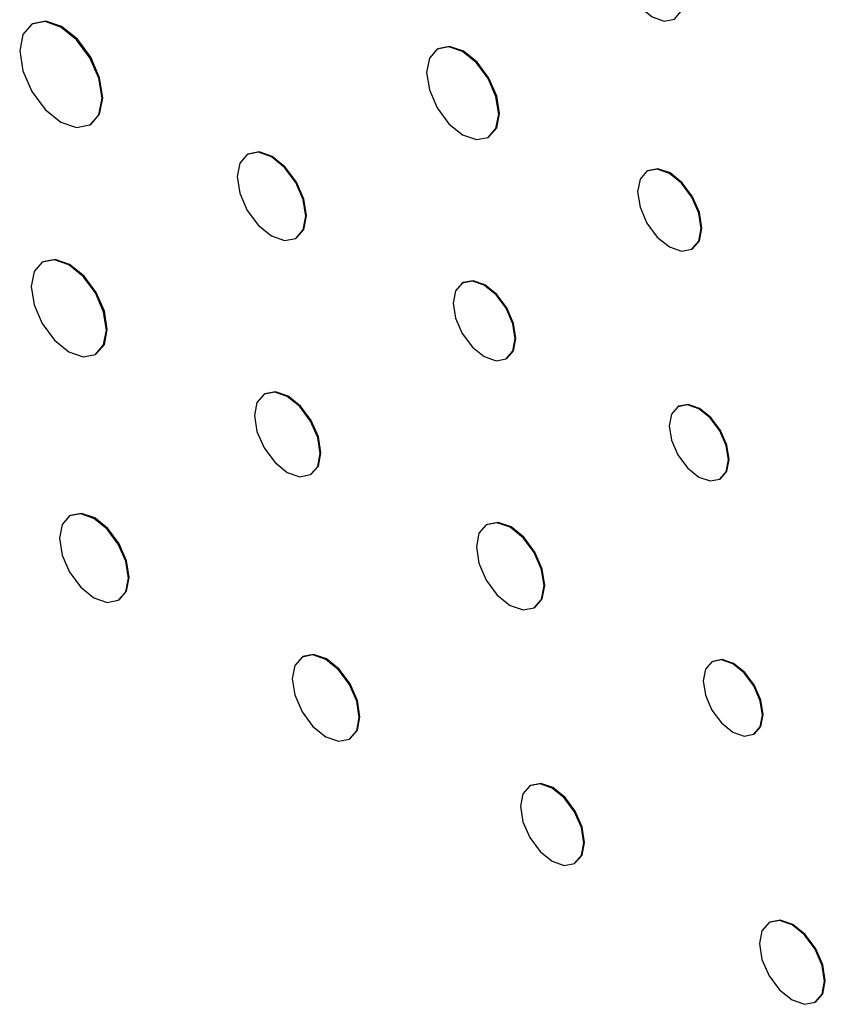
# Model space of a CAD drawing. Header units: inches. Extents: x 5.9 to 23.9, y 5 to 17.8.
# Tile 20 of 33: x 21.9 to 22.3, y 10.5 to 11. Entities that reach past the tile are written whole.
import ezdxf

# ---------------------------------------------------------------- set-up
doc = ezdxf.new("R2010")
doc.units = ezdxf.units.IN
doc.header["$LTSCALE"] = 2
doc.header["$MEASUREMENT"] = 0

msp = doc.modelspace()

# ---------------------------------------------------------------- linework, layer by layer
at = {"color": 7, "linetype": 'Continuous', "lineweight": 25}
for p, q in [((21.89686, 10.99476), (21.8965, 10.99456)), ((22.0948, 10.98256), (22.09444, 10.98236)), ((21.92493, 10.94532), (21.92529, 10.94552)), ((22.11932, 10.93926), (22.11968, 10.93946)), ((22.00205, 10.93111), (22.0017, 10.9309)), ((22.19719, 10.92296), (22.19683, 10.92275)), ((22.02537, 10.88991), (22.02572, 10.89011)), ((22.21881, 10.88469), (22.21916, 10.88489)), ((21.902, 10.87848), (21.90165, 10.87827)), ((22.10706, 10.8683), (22.10671, 10.86809)), ((21.92763, 10.83327), (21.92798, 10.83347)), ((22.12807, 10.8311), (22.12842, 10.8313)), ((22.01029, 10.81403), (22.00994, 10.81382)), ((22.21237, 10.80791), (22.21201, 10.80771)), ((22.03263, 10.77452), (22.03298, 10.77472)), ((22.23243, 10.77234), (22.23279, 10.77254)), ((21.91533, 10.75453), (21.91498, 10.75433)), ((22.11879, 10.75019), (22.11844, 10.74999)), ((21.93875, 10.71314), (21.93911, 10.71334)), ((22.14183, 10.70947), (22.14218, 10.70967)), ((22.02883, 10.68565), (22.02848, 10.68545)), ((22.22896, 10.68333), (22.22861, 10.68313)), ((22.24903, 10.64776), (22.24938, 10.64796)), ((22.0516, 10.64539), (22.05196, 10.64559)), ((22.14, 10.62275), (22.13964, 10.62255)), ((22.16153, 10.58464), (22.16188, 10.58485)), ((22.25682, 10.55595), (22.25647, 10.55574)), ((22.27893, 10.51683), (22.27928, 10.51703))]:
    msp.add_line(p, q, dxfattribs=at)
at = {"color": 7, "linetype": 'Continuous', "lineweight": 25, "flags": 128}
for points in [[(22.21472, 11.00693), (22.21356, 11.01434), (22.21025, 11.02197), (22.2053, 11.02865), (22.19945, 11.03337), (22.19361, 11.0354), (22.18866, 11.03443), (22.18535, 11.03063), (22.18419, 11.02455), (22.18535, 11.01714), (22.18866, 11.00951), (22.19361, 11.00283), (22.19945, 10.99811), (22.2053, 10.99608), (22.21025, 10.99704), (22.21356, 11.00085), (22.21472, 11.00693)], [(21.93082, 10.95833), (21.92929, 10.9681), (21.92493, 10.97815), (21.91841, 10.98694), (21.91072, 10.99315), (21.90303, 10.99583), (21.8965, 10.99456), (21.89215, 10.98954), (21.89062, 10.98154), (21.89215, 10.97178), (21.8965, 10.96173), (21.90303, 10.95293), (21.91072, 10.94672), (21.91841, 10.94405), (21.92493, 10.94532), (21.92929, 10.95033), (21.93082, 10.95833)], [(21.92529, 10.94552), (21.92529, 10.94552), (21.92965, 10.95054), (21.93118, 10.95854), (21.92965, 10.9683), (21.92529, 10.97835), (21.91877, 10.98715), (21.91107, 10.99336), (21.90338, 10.99603), (21.89686, 10.99476)], [(22.12448, 10.95065), (22.12314, 10.9592), (22.11932, 10.96799), (22.11361, 10.97569), (22.10688, 10.98112), (22.10015, 10.98346), (22.09444, 10.98236), (22.09063, 10.97797), (22.08929, 10.97096), (22.09063, 10.96242), (22.09444, 10.95362), (22.10015, 10.94593), (22.10688, 10.94049), (22.11361, 10.93815), (22.11932, 10.93926), (22.12314, 10.94365), (22.12448, 10.95065)], [(22.11968, 10.93946), (22.11968, 10.93946), (22.12349, 10.94385), (22.12483, 10.95086), (22.12349, 10.9594), (22.11968, 10.9682), (22.11397, 10.9759), (22.10724, 10.98133), (22.1005, 10.98367), (22.0948, 10.98256)], [(22.03027, 10.90074), (22.029, 10.90887), (22.02537, 10.91724), (22.01994, 10.92456), (22.01354, 10.92973), (22.00713, 10.93196), (22.0017, 10.9309), (21.99807, 10.92673), (21.9968, 10.92007), (21.99807, 10.91194), (22.0017, 10.90357), (22.00713, 10.89625), (22.01354, 10.89108), (22.01994, 10.88885), (22.02537, 10.88991), (22.029, 10.89408), (22.03027, 10.90074)], [(22.02572, 10.89011), (22.02572, 10.89011), (22.02935, 10.89429), (22.03063, 10.90095), (22.02935, 10.90908), (22.02572, 10.91744), (22.02029, 10.92477), (22.01389, 10.92994), (22.00748, 10.93216), (22.00205, 10.93111)], [(22.22336, 10.89475), (22.22218, 10.9023), (22.21881, 10.91006), (22.21377, 10.91687), (22.20782, 10.92166), (22.20188, 10.92373), (22.19683, 10.92275), (22.19347, 10.91887), (22.19228, 10.91269), (22.19347, 10.90514), (22.19683, 10.89737), (22.20188, 10.89057), (22.20782, 10.88577), (22.21377, 10.88371), (22.21881, 10.88469), (22.22218, 10.88856), (22.22336, 10.89475)], [(22.21916, 10.88489), (22.21916, 10.88489), (22.22253, 10.88877), (22.22372, 10.89495), (22.22253, 10.9025), (22.21916, 10.91027), (22.21412, 10.91707), (22.20818, 10.92187), (22.20223, 10.92394), (22.19719, 10.92296)], [(21.93301, 10.84516), (21.93161, 10.85409), (21.92763, 10.86327), (21.92167, 10.87131), (21.91464, 10.87699), (21.9076, 10.87943), (21.90164, 10.87827), (21.89766, 10.87369), (21.89626, 10.86638), (21.89766, 10.85745), (21.90164, 10.84827), (21.9076, 10.84023), (21.91464, 10.83456), (21.92167, 10.83211), (21.92763, 10.83327), (21.93161, 10.83785), (21.93301, 10.84516)], [(21.92798, 10.83347), (21.92798, 10.83347), (21.93196, 10.83806), (21.93336, 10.84537), (21.93196, 10.8543), (21.92798, 10.86348), (21.92202, 10.87152), (21.91499, 10.87719), (21.90796, 10.87963), (21.902, 10.87848)], [(22.13249, 10.84088), (22.13134, 10.84821), (22.12807, 10.85576), (22.12317, 10.86237), (22.11739, 10.86704), (22.11161, 10.86904), (22.10671, 10.86809), (22.10343, 10.86432), (22.10229, 10.85831), (22.10343, 10.85098), (22.10671, 10.84343), (22.11161, 10.83682), (22.11739, 10.83216), (22.12317, 10.83015), (22.12807, 10.8311), (22.13134, 10.83487), (22.13249, 10.84088)], [(22.12842, 10.8313), (22.12842, 10.8313), (22.13169, 10.83507), (22.13284, 10.84108), (22.13169, 10.84842), (22.12842, 10.85597), (22.12352, 10.86258), (22.11774, 10.86724), (22.11196, 10.86925), (22.10706, 10.8683)], [(22.03733, 10.78491), (22.03611, 10.7927), (22.03263, 10.80072), (22.02742, 10.80774), (22.02128, 10.8127), (22.01514, 10.81483), (22.00994, 10.81382), (22.00646, 10.80982), (22.00524, 10.80343), (22.00646, 10.79564), (22.00994, 10.78762), (22.01514, 10.7806), (22.02128, 10.77564), (22.02742, 10.77351), (22.03263, 10.77452), (22.03611, 10.77852), (22.03733, 10.78491)], [(22.03298, 10.77472), (22.03298, 10.77473), (22.03646, 10.77873), (22.03768, 10.78511), (22.03646, 10.79291), (22.03298, 10.80093), (22.02778, 10.80795), (22.02164, 10.8129), (22.0155, 10.81504), (22.01029, 10.81403)], [(22.23666, 10.78169), (22.23556, 10.7887), (22.23243, 10.79592), (22.22775, 10.80224), (22.22222, 10.80669), (22.2167, 10.80862), (22.21201, 10.80771), (22.20888, 10.8041), (22.20778, 10.79836), (22.20888, 10.79134), (22.21201, 10.78412), (22.2167, 10.77781), (22.22222, 10.77335), (22.22775, 10.77143), (22.23243, 10.77234), (22.23556, 10.77594), (22.23666, 10.78169)], [(22.23279, 10.77254), (22.23279, 10.77254), (22.23592, 10.77614), (22.23702, 10.78189), (22.23592, 10.7889), (22.23279, 10.79612), (22.2281, 10.80244), (22.22258, 10.8069), (22.21705, 10.80882), (22.21237, 10.80791)], [(21.94368, 10.72403), (21.9424, 10.7322), (21.93876, 10.7406), (21.9333, 10.74796), (21.92686, 10.75315), (21.92043, 10.75539), (21.91497, 10.75433), (21.91133, 10.75013), (21.91005, 10.74344), (21.91133, 10.73527), (21.91497, 10.72687), (21.92043, 10.71951), (21.92686, 10.71432), (21.9333, 10.71208), (21.93876, 10.71314), (21.9424, 10.71733), (21.94368, 10.72403)], [(21.93911, 10.71334), (21.93911, 10.71334), (21.94275, 10.71754), (21.94403, 10.72423), (21.94275, 10.7324), (21.93911, 10.7408), (21.93365, 10.74816), (21.92722, 10.75335), (21.92078, 10.75559), (21.91533, 10.75453)], [(22.14667, 10.72018), (22.14541, 10.72822), (22.14183, 10.73648), (22.13646, 10.74372), (22.13013, 10.74883), (22.1238, 10.75103), (22.11844, 10.74999), (22.11485, 10.74586), (22.11359, 10.73928), (22.11485, 10.73124), (22.11844, 10.72297), (22.1238, 10.71573), (22.13013, 10.71063), (22.13646, 10.70843), (22.14183, 10.70947), (22.14541, 10.7136), (22.14667, 10.72018)], [(22.14218, 10.70967), (22.14218, 10.70967), (22.14577, 10.7138), (22.14703, 10.72038), (22.14577, 10.72842), (22.14218, 10.73669), (22.13682, 10.74392), (22.13049, 10.74903), (22.12416, 10.75123), (22.11879, 10.75019)], [(22.05639, 10.65598), (22.05515, 10.66392), (22.0516, 10.6721), (22.0463, 10.67925), (22.04004, 10.6843), (22.03378, 10.68648), (22.02848, 10.68545), (22.02493, 10.68137), (22.02369, 10.67486), (22.02493, 10.66691), (22.02848, 10.65874), (22.03378, 10.65158), (22.04004, 10.64653), (22.0463, 10.64436), (22.0516, 10.64539), (22.05515, 10.64947), (22.05639, 10.65598)], [(22.05196, 10.64559), (22.05196, 10.64559), (22.0555, 10.64967), (22.05675, 10.65618), (22.0555, 10.66413), (22.05196, 10.6723), (22.04665, 10.67946), (22.04039, 10.68451), (22.03414, 10.68668), (22.02883, 10.68565)], [(22.25326, 10.65711), (22.25216, 10.66412), (22.24903, 10.67134), (22.24435, 10.67766), (22.23882, 10.68212), (22.23329, 10.68404), (22.22861, 10.68313), (22.22548, 10.67953), (22.22438, 10.67378), (22.22548, 10.66676), (22.22861, 10.65955), (22.23329, 10.65323), (22.23882, 10.64877), (22.24435, 10.64685), (22.24903, 10.64776), (22.25216, 10.65136), (22.25326, 10.65711)], [(22.24938, 10.64796), (22.24938, 10.64796), (22.25251, 10.65157), (22.25361, 10.65731), (22.25251, 10.66433), (22.24938, 10.67154), (22.2447, 10.67786), (22.23917, 10.68232), (22.23365, 10.68424), (22.22896, 10.68333)], [(22.16606, 10.59466), (22.16488, 10.60218), (22.16153, 10.60991), (22.15651, 10.61668), (22.15058, 10.62146), (22.14466, 10.62352), (22.13964, 10.62255), (22.13629, 10.61869), (22.13511, 10.61253), (22.13629, 10.60501), (22.13964, 10.59728), (22.14466, 10.5905), (22.15058, 10.58572), (22.15651, 10.58367), (22.16153, 10.58464), (22.16488, 10.5885), (22.16606, 10.59466)], [(22.16188, 10.58485), (22.16188, 10.58485), (22.16523, 10.58871), (22.16641, 10.59487), (22.16523, 10.60238), (22.16188, 10.61012), (22.15686, 10.61689), (22.15094, 10.62167), (22.14502, 10.62373), (22.14, 10.62275)], [(22.28358, 10.52712), (22.28238, 10.53483), (22.27893, 10.54277), (22.27378, 10.54972), (22.2677, 10.55463), (22.26162, 10.55674), (22.25647, 10.55574), (22.25302, 10.55178), (22.25181, 10.54546), (22.25302, 10.53774), (22.25647, 10.5298), (22.26162, 10.52285), (22.2677, 10.51794), (22.27378, 10.51583), (22.27893, 10.51683), (22.28238, 10.52079), (22.28358, 10.52712)], [(22.27928, 10.51703), (22.27929, 10.51703), (22.28273, 10.521), (22.28394, 10.52732), (22.28273, 10.53504), (22.27929, 10.54298), (22.27413, 10.54993), (22.26805, 10.55483), (22.26197, 10.55695), (22.25682, 10.55595)]]:
    msp.add_lwpolyline(points, dxfattribs=at)

doc.saveas('drawing.dxf')
